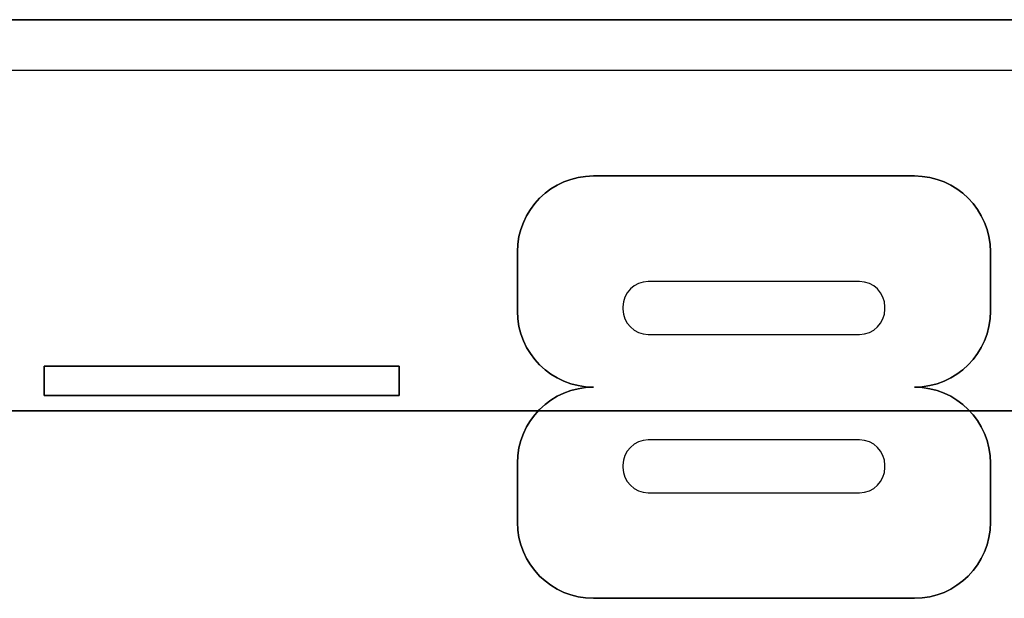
# Model space of a CAD drawing. Extents: x -4.2 to 4.1, y -6.8 to 5.8.
# Tile 152 of 214: x -1.567 to -0.401, y -3.847 to -3.162. Entities that reach past the tile are written whole.
import ezdxf

# ---------------------------------------------------------------- set-up
doc = ezdxf.new("R2010")
doc.units = 0
doc.layers.get('0').update_dxf_attribs({"linetype": 'CONTINUOUS'})

# ---------------------------------------------------------------- blocks, each defined once
blk = doc.blocks.new('*U1')
at = {"extrusion": (0, -1, 0)}
for p, q in [((0.7425, -3.162, 4.4349), (-3.0075, -3.162, 4.4349)), ((-3.0075, -3.162, 4.435), (0.7425, -3.162, 4.435)), ((-0.8875, -3.347, 4.435), (-0.5075, -3.347, 4.435)), ((-0.8875, -3.347, 4.435), (-0.8875, -3.347, 4.4349)), ((-0.5075, -3.347, 4.4349), (-0.8875, -3.347, 4.4349)), ((-0.5075, -3.347, 4.435), (-0.5075, -3.347, 4.4349)), ((-0.8225, -3.5345, 4.435), (-0.5725, -3.5345, 4.435)), ((-0.8225, -3.5345, 4.435), (-0.8225, -3.5345, 4.4349)), ((-0.8225, -3.5345, 4.4349), (-0.5725, -3.5345, 4.4349)), ((-0.5725, -3.5345, 4.435), (-0.5725, -3.5345, 4.4349)), ((-1.5375, -3.572, 4.435), (-1.1175, -3.572, 4.435)), ((-1.5375, -3.572, 4.435), (-1.5375, -3.572, 4.4349)), ((-1.1175, -3.572, 4.4349), (-1.5375, -3.572, 4.4349)), ((-1.1175, -3.572, 4.435), (-1.1175, -3.572, 4.4349)), ((-0.8225, -3.722, 4.435), (-0.5725, -3.722, 4.435)), ((-0.8225, -3.722, 4.435), (-0.8225, -3.722, 4.4349)), ((-0.8225, -3.722, 4.4349), (-0.5725, -3.722, 4.4349)), ((-0.5725, -3.722, 4.435), (-0.5725, -3.722, 4.4349))]:
    blk.add_line(p, q, dxfattribs=at)
for p, q in [((0.7425, -3.162, 4.4349), (-3.0075, -3.162, 4.4349)), ((-3.0075, -3.162, 4.435), (0.7425, -3.162, 4.435)), ((0.7425, -3.222, 4.435), (-3.0075, -3.222, 4.435)), ((0.7425, -3.222, 4.4349), (-3.0075, -3.222, 4.4349)), ((-0.8875, -3.347, 4.435), (-0.8875, -3.347, 4.4349)), ((-0.5075, -3.347, 4.4349), (-0.8875, -3.347, 4.4349)), ((-0.8875, -3.347, 4.435), (-0.5075, -3.347, 4.435)), ((-0.5075, -3.347, 4.435), (-0.5075, -3.347, 4.4349)), ((-0.9775, -3.437, 4.435), (-0.9775, -3.437, 4.4349)), ((-0.9775, -3.437, 4.4349), (-0.9775, -3.507, 4.4349)), ((-0.9775, -3.507, 4.435), (-0.9775, -3.437, 4.435)), ((-0.4175, -3.437, 4.435), (-0.4175, -3.437, 4.4349)), ((-0.4175, -3.507, 4.4349), (-0.4175, -3.437, 4.4349)), ((-0.4175, -3.437, 4.435), (-0.4175, -3.507, 4.435)), ((-0.8225, -3.472, 4.435), (-0.8225, -3.472, 4.4349)), ((-0.5725, -3.472, 4.4349), (-0.8225, -3.472, 4.4349)), ((-0.5725, -3.472, 4.435), (-0.8225, -3.472, 4.435)), ((-0.5725, -3.472, 4.435), (-0.5725, -3.472, 4.4349)), ((-0.9775, -3.507, 4.435), (-0.9775, -3.507, 4.4349)), ((-0.8525, -3.502, 4.435), (-0.8525, -3.502, 4.4349)), ((-0.8525, -3.502, 4.4349), (-0.8525, -3.5045, 4.4349)), ((-0.8525, -3.502, 4.435), (-0.8525, -3.5045, 4.435)), ((-0.8525, -3.5045, 4.435), (-0.8525, -3.5045, 4.4349)), ((-0.5425, -3.502, 4.435), (-0.5425, -3.502, 4.4349)), ((-0.5425, -3.5045, 4.4349), (-0.5425, -3.502, 4.4349)), ((-0.5425, -3.5045, 4.435), (-0.5425, -3.502, 4.435)), ((-0.5425, -3.5045, 4.435), (-0.5425, -3.5045, 4.4349)), ((-0.4175, -3.507, 4.435), (-0.4175, -3.507, 4.4349)), ((-0.8225, -3.5345, 4.435), (-0.8225, -3.5345, 4.4349)), ((-0.8225, -3.5345, 4.4349), (-0.5725, -3.5345, 4.4349)), ((-0.8225, -3.5345, 4.435), (-0.5725, -3.5345, 4.435)), ((-0.5725, -3.5345, 4.435), (-0.5725, -3.5345, 4.4349)), ((-1.5375, -3.572, 4.4349), (-1.5375, -3.607, 4.4349)), ((-1.1175, -3.572, 4.4349), (-1.5375, -3.572, 4.4349)), ((-1.5375, -3.607, 4.435), (-1.5375, -3.572, 4.435)), ((-1.5375, -3.572, 4.435), (-1.1175, -3.572, 4.435)), ((-1.1175, -3.607, 4.4349), (-1.1175, -3.572, 4.4349)), ((-1.1175, -3.572, 4.435), (-1.1175, -3.607, 4.435)), ((-0.8875, -3.597, 4.435), (-0.8875, -3.597, 4.4349)), ((-0.8875, -3.597, 4.435), (-0.8875, -3.597, 4.4349)), ((-0.5075, -3.597, 4.435), (-0.5075, -3.597, 4.4349)), ((-0.5075, -3.597, 4.435), (-0.5075, -3.597, 4.4349)), ((-1.5375, -3.607, 4.4349), (-1.1175, -3.607, 4.4349)), ((-1.1175, -3.607, 4.435), (-1.5375, -3.607, 4.435)), ((-0.8225, -3.6595, 4.435), (-0.8225, -3.6595, 4.4349)), ((-0.5725, -3.6595, 4.4349), (-0.8225, -3.6595, 4.4349)), ((-0.5725, -3.6595, 4.435), (-0.8225, -3.6595, 4.435)), ((-0.5725, -3.6595, 4.435), (-0.5725, -3.6595, 4.4349)), ((-0.9775, -3.687, 4.435), (-0.9775, -3.687, 4.4349)), ((-0.9775, -3.687, 4.4349), (-0.9775, -3.757, 4.4349)), ((-0.9775, -3.757, 4.435), (-0.9775, -3.687, 4.435)), ((-0.8525, -3.6895, 4.435), (-0.8525, -3.6895, 4.4349)), ((-0.8525, -3.6895, 4.4349), (-0.8525, -3.692, 4.4349)), ((-0.8525, -3.6895, 4.435), (-0.8525, -3.692, 4.435)), ((-0.8525, -3.692, 4.435), (-0.8525, -3.692, 4.4349)), ((-0.5425, -3.6895, 4.435), (-0.5425, -3.6895, 4.4349)), ((-0.5425, -3.692, 4.4349), (-0.5425, -3.6895, 4.4349)), ((-0.5425, -3.692, 4.435), (-0.5425, -3.6895, 4.435)), ((-0.5425, -3.692, 4.435), (-0.5425, -3.692, 4.4349)), ((-0.4175, -3.687, 4.435), (-0.4175, -3.687, 4.4349)), ((-0.4175, -3.757, 4.4349), (-0.4175, -3.687, 4.4349)), ((-0.4175, -3.687, 4.435), (-0.4175, -3.757, 4.435)), ((-0.8225, -3.722, 4.435), (-0.8225, -3.722, 4.4349)), ((-0.8225, -3.722, 4.4349), (-0.5725, -3.722, 4.4349)), ((-0.8225, -3.722, 4.435), (-0.5725, -3.722, 4.435)), ((-0.5725, -3.722, 4.435), (-0.5725, -3.722, 4.4349)), ((-0.9775, -3.757, 4.435), (-0.9775, -3.757, 4.4349)), ((-0.4175, -3.757, 4.435), (-0.4175, -3.757, 4.4349)), ((-0.8875, -3.847, 4.435), (-0.8875, -3.847, 4.4349)), ((-0.8875, -3.847, 4.4349), (-0.5075, -3.847, 4.4349)), ((-0.5075, -3.847, 4.435), (-0.8875, -3.847, 4.435)), ((-0.5075, -3.847, 4.435), (-0.5075, -3.847, 4.4349))]:
    blk.add_line(p, q)
at = {"extrusion": (0, 1, 0)}
for p, q in [((0.7425, -3.222, 4.4349), (-3.0075, -3.222, 4.4349)), ((0.7425, -3.222, 4.435), (-3.0075, -3.222, 4.435)), ((-0.5725, -3.472, 4.435), (-0.8225, -3.472, 4.435)), ((-0.8225, -3.472, 4.435), (-0.8225, -3.472, 4.4349)), ((-0.5725, -3.472, 4.4349), (-0.8225, -3.472, 4.4349)), ((-0.5725, -3.472, 4.435), (-0.5725, -3.472, 4.4349)), ((-1.1175, -3.607, 4.435), (-1.5375, -3.607, 4.435)), ((-1.5375, -3.607, 4.435), (-1.5375, -3.607, 4.4349)), ((-1.5375, -3.607, 4.4349), (-1.1175, -3.607, 4.4349)), ((-1.1175, -3.607, 4.435), (-1.1175, -3.607, 4.4349)), ((-3.5, -3.625, -0.075), (3.5, -3.625, -0.075)), ((3.5, -3.625), (-3.5, -3.625)), ((-0.5725, -3.6595, 4.435), (-0.8225, -3.6595, 4.435)), ((-0.8225, -3.6595, 4.435), (-0.8225, -3.6595, 4.4349)), ((-0.5725, -3.6595, 4.4349), (-0.8225, -3.6595, 4.4349)), ((-0.5725, -3.6595, 4.435), (-0.5725, -3.6595, 4.4349)), ((-0.5075, -3.847, 4.435), (-0.8875, -3.847, 4.435)), ((-0.8875, -3.847, 4.435), (-0.8875, -3.847, 4.4349)), ((-0.8875, -3.847, 4.4349), (-0.5075, -3.847, 4.4349)), ((-0.5075, -3.847, 4.435), (-0.5075, -3.847, 4.4349))]:
    blk.add_line(p, q, dxfattribs=at)
at = {"extrusion": (1, 0, 0)}
for p, q in [((-0.9775, -3.507, 4.435), (-0.9775, -3.437, 4.435)), ((-0.9775, -3.437, 4.435), (-0.9775, -3.437, 4.4349)), ((-0.9775, -3.437, 4.4349), (-0.9775, -3.507, 4.4349)), ((-0.9775, -3.507, 4.435), (-0.9775, -3.507, 4.4349)), ((-0.5425, -3.5045, 4.435), (-0.5425, -3.502, 4.435)), ((-0.5425, -3.502, 4.435), (-0.5425, -3.502, 4.4349)), ((-0.5425, -3.5045, 4.4349), (-0.5425, -3.502, 4.4349)), ((-0.5425, -3.5045, 4.435), (-0.5425, -3.5045, 4.4349)), ((-1.5375, -3.607, 4.435), (-1.5375, -3.572, 4.435)), ((-1.5375, -3.572, 4.435), (-1.5375, -3.572, 4.4349)), ((-1.5375, -3.572, 4.4349), (-1.5375, -3.607, 4.4349)), ((-1.5375, -3.607, 4.435), (-1.5375, -3.607, 4.4349)), ((-0.9775, -3.757, 4.435), (-0.9775, -3.687, 4.435)), ((-0.9775, -3.687, 4.435), (-0.9775, -3.687, 4.4349)), ((-0.9775, -3.687, 4.4349), (-0.9775, -3.757, 4.4349)), ((-0.5425, -3.692, 4.435), (-0.5425, -3.6895, 4.435)), ((-0.5425, -3.6895, 4.435), (-0.5425, -3.6895, 4.4349)), ((-0.5425, -3.692, 4.4349), (-0.5425, -3.6895, 4.4349)), ((-0.5425, -3.692, 4.435), (-0.5425, -3.692, 4.4349)), ((-0.9775, -3.757, 4.435), (-0.9775, -3.757, 4.4349))]:
    blk.add_line(p, q, dxfattribs=at)
at = {"extrusion": (-1, 0, 0)}
for p, q in [((-0.4175, -3.437, 4.435), (-0.4175, -3.507, 4.435)), ((-0.4175, -3.437, 4.435), (-0.4175, -3.437, 4.4349)), ((-0.4175, -3.507, 4.4349), (-0.4175, -3.437, 4.4349)), ((-0.8525, -3.502, 4.435), (-0.8525, -3.5045, 4.435)), ((-0.8525, -3.502, 4.435), (-0.8525, -3.502, 4.4349)), ((-0.8525, -3.502, 4.4349), (-0.8525, -3.5045, 4.4349)), ((-0.8525, -3.5045, 4.435), (-0.8525, -3.5045, 4.4349)), ((-0.4175, -3.507, 4.435), (-0.4175, -3.507, 4.4349)), ((-1.1175, -3.572, 4.435), (-1.1175, -3.607, 4.435)), ((-1.1175, -3.572, 4.435), (-1.1175, -3.572, 4.4349)), ((-1.1175, -3.607, 4.4349), (-1.1175, -3.572, 4.4349)), ((-1.1175, -3.607, 4.435), (-1.1175, -3.607, 4.4349)), ((-0.8525, -3.6895, 4.435), (-0.8525, -3.692, 4.435)), ((-0.8525, -3.6895, 4.435), (-0.8525, -3.6895, 4.4349)), ((-0.8525, -3.6895, 4.4349), (-0.8525, -3.692, 4.4349)), ((-0.8525, -3.692, 4.435), (-0.8525, -3.692, 4.4349)), ((-0.4175, -3.687, 4.435), (-0.4175, -3.757, 4.435)), ((-0.4175, -3.687, 4.435), (-0.4175, -3.687, 4.4349)), ((-0.4175, -3.757, 4.4349), (-0.4175, -3.687, 4.4349)), ((-0.4175, -3.757, 4.435), (-0.4175, -3.757, 4.4349))]:
    blk.add_line(p, q, dxfattribs=at)
at = {"extrusion": (0, 0, -1)}
for p, q in [((-3.5, -3.625, -0.075), (3.5, -3.625, -0.075)), ((3.5, -3.625), (-3.5, -3.625))]:
    blk.add_line(p, q, dxfattribs=at)
for centre, start, end in [((0.8875, -3.437, -4.435), 0, 90), ((0.5075, -3.437, -4.435), 90, 180), ((0.8875, -3.507, -4.435), 270, 0), ((0.5075, -3.507, -4.435), 180, 270), ((0.8875, -3.687, -4.435), 0, 90), ((0.5075, -3.687, -4.435), 90, 180), ((0.8875, -3.757, -4.435), 270, 0), ((0.5075, -3.757, -4.435), 180, 270)]:
    blk.add_arc(centre, 0.09, start, end, dxfattribs=at)
for centre, radius, start, end in [((-0.8875, -3.437, 4.4349), 0.09, 90, 180), ((-0.8875, -3.437, 4.4349), 0.09, 90, 180), ((-0.8875, -3.437, 4.435), 0.09, 90, 180), ((-0.5075, -3.437, 4.4349), 0.09, 0, 90), ((-0.5075, -3.437, 4.4349), 0.09, 0, 90), ((-0.5075, -3.437, 4.435), 0.09, 0, 90), ((-0.8225, -3.502, 4.435), 0.03, 90, 180), ((-0.8225, -3.502, 4.4349), 0.03, 90, 180), ((-0.8225, -3.502, 4.4349), 0.03, 90, 180), ((-0.8225, -3.502, 4.435), 0.03, 90, 180), ((-0.5725, -3.502, 4.435), 0.03, 0, 90), ((-0.5725, -3.502, 4.4349), 0.03, 0, 90), ((-0.5725, -3.502, 4.4349), 0.03, 0, 90), ((-0.5725, -3.502, 4.435), 0.03, 0, 90), ((-0.8875, -3.507, 4.4349), 0.09, 180, 270), ((-0.8875, -3.507, 4.4349), 0.09, 180, 270), ((-0.8875, -3.507, 4.435), 0.09, 180, 270), ((-0.8225, -3.5045, 4.435), 0.03, 180, 270), ((-0.8225, -3.5045, 4.4349), 0.03, 180, 270), ((-0.8225, -3.5045, 4.4349), 0.03, 180, 270), ((-0.8225, -3.5045, 4.435), 0.03, 180, 270), ((-0.5725, -3.5045, 4.435), 0.03, 270, 0), ((-0.5725, -3.5045, 4.4349), 0.03, 270, 0), ((-0.5725, -3.5045, 4.4349), 0.03, 270, 0), ((-0.5725, -3.5045, 4.435), 0.03, 270, 0), ((-0.5075, -3.507, 4.4349), 0.09, 270, 0), ((-0.5075, -3.507, 4.4349), 0.09, 270, 0), ((-0.5075, -3.507, 4.435), 0.09, 270, 0), ((-0.8875, -3.687, 4.4349), 0.09, 90, 180), ((-0.8875, -3.687, 4.4349), 0.09, 90, 180), ((-0.8875, -3.687, 4.435), 0.09, 90, 180), ((-0.5075, -3.687, 4.4349), 0.09, 0, 90), ((-0.5075, -3.687, 4.4349), 0.09, 0, 90), ((-0.5075, -3.687, 4.435), 0.09, 0, 90), ((-0.8225, -3.6895, 4.435), 0.03, 90, 180), ((-0.8225, -3.6895, 4.4349), 0.03, 90, 180), ((-0.8225, -3.6895, 4.4349), 0.03, 90, 180), ((-0.8225, -3.6895, 4.435), 0.03, 90, 180), ((-0.5725, -3.6895, 4.435), 0.03, 0, 90), ((-0.5725, -3.6895, 4.4349), 0.03, 0, 90), ((-0.5725, -3.6895, 4.4349), 0.03, 0, 90), ((-0.5725, -3.6895, 4.435), 0.03, 0, 90), ((-0.8225, -3.692, 4.435), 0.03, 180, 270), ((-0.8225, -3.692, 4.4349), 0.03, 180, 270), ((-0.8225, -3.692, 4.4349), 0.03, 180, 270), ((-0.8225, -3.692, 4.435), 0.03, 180, 270), ((-0.5725, -3.692, 4.435), 0.03, 270, 0), ((-0.5725, -3.692, 4.4349), 0.03, 270, 0), ((-0.5725, -3.692, 4.4349), 0.03, 270, 0), ((-0.5725, -3.692, 4.435), 0.03, 270, 0), ((-0.8875, -3.757, 4.4349), 0.09, 180, 270), ((-0.8875, -3.757, 4.4349), 0.09, 180, 270), ((-0.8875, -3.757, 4.435), 0.09, 180, 270), ((-0.5075, -3.757, 4.4349), 0.09, 270, 0), ((-0.5075, -3.757, 4.4349), 0.09, 270, 0), ((-0.5075, -3.757, 4.435), 0.09, 270, 0)]:
    blk.add_arc(centre, radius, start, end)

msp = doc.modelspace()

# ---------------------------------------------------------------- block references
msp.add_blockref('*U1', (0, 0))

doc.saveas('drawing.dxf')
